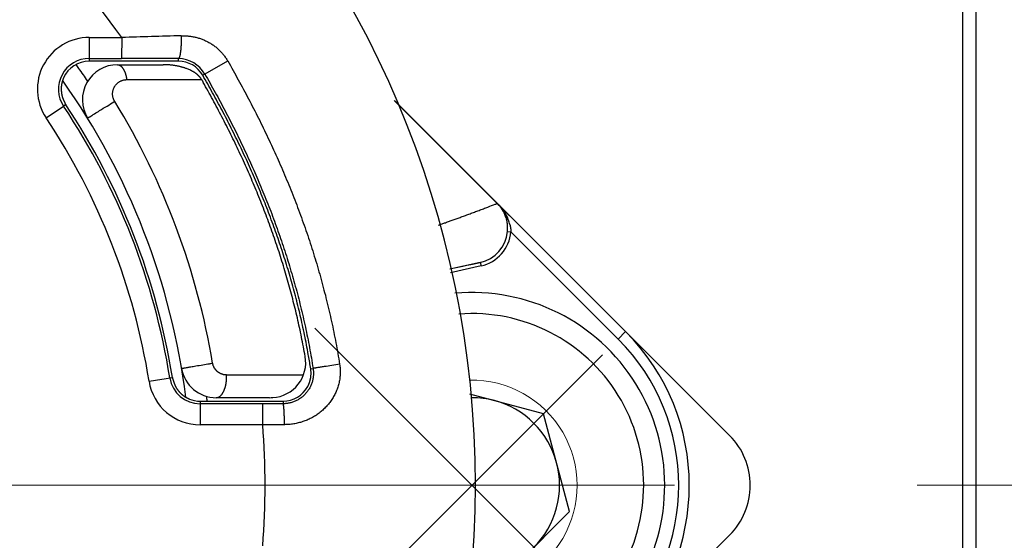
# Model space of a CAD drawing. Header units: millimetres. Extents: x 0 to 1300, y 0 to 891.
# Tile 29 of 148: x 607 to 621, y 278 to 285. Entities that reach past the tile are written whole.
import ezdxf

# ---------------------------------------------------------------- set-up
doc = ezdxf.new("R2010")
doc.units = ezdxf.units.MM
doc.header["$LTSCALE"] = 0.545669
doc.linetypes.add('CENTER', pattern=[50.8, 31.75, -6.35, 6.35, -6.35])
doc.layers.add('NoLayerName_001', color=7, linetype='Continuous')

# ---------------------------------------------------------------- blocks, each defined once
blk = doc.blocks.new('DIM_0002')
at = {"color": 3, "linetype": 'Continuous', "lineweight": 13}
blk.add_arc((60.066, 60.917), 60.066, 345, 255, dxfattribs=at)

msp = doc.modelspace()

# ---------------------------------------------------------------- linework, layer by layer
at = {"layer": 'NoLayerName_001', "color": 110, "linetype": 'Continuous', "lineweight": 25}
for p, q in [((620.29364849, 258.22883634), (620.29364849, 298.61283634)), ((620.10164849, 258.42083634), (620.10164849, 298.42083634))]:
    msp.add_line(p, q, dxfattribs=at)
at = {"layer": 'NoLayerName_001', "color": 7, "linetype": 'Continuous', "lineweight": 25}
msp.add_line((620.10164849, 258.4690222), (620.10164849, 298.37265048), dxfattribs=at)
at = {"layer": 'NoLayerName_001', "color": 60, "linetype": 'Continuous', "lineweight": 25}
for p, q in [((607.64424438, 284.8093312), (607.64385211, 284.47083634)), ((607.64424438, 284.8093312), (608.10672244, 284.80884469)), ((608.10672244, 284.80884469), (608.10643711, 284.50889051)), ((607.64389679, 284.50937701), (608.10643711, 284.50889059)), ((608.91590117, 284.47083634), (608.91592562, 284.50730109)), ((608.0459089, 284.47083634), (607.64385211, 284.47083634)), ((608.08588144, 284.47083634), (608.0459089, 284.47083634)), ((608.04592144, 284.42083466), (608.69953839, 284.42083466)), ((608.69954536, 284.47083634), (608.08588144, 284.47083634)), ((608.71504444, 284.47083634), (608.69954536, 284.47083634)), ((608.91590117, 284.47083634), (608.71504444, 284.47083634)), ((609.26277994, 284.27002317), (609.61870964, 284.4745413)), ((608.17885735, 284.20763666), (609.24727112, 284.20763666)), ((609.24727045, 284.20763666), (609.2527921, 284.19792933)), ((609.2527921, 284.19792933), (609.2643413, 284.17757621)), ((609.2643413, 284.17757621), (609.27036686, 284.16692925)), ((607.02911601, 283.66142439), (607.27867755, 283.82783151)), ((607.31362185, 283.85112816), (607.27867795, 283.82783178)), ((611.99502934, 283.9122318), (615.29403665, 280.6132245)), ((616.77931802, 279.12794312), (612.0036266, 283.90363454)), ((613.60920808, 282.0408591), (613.65896152, 282.03616759)), ((615.18797063, 280.50715848), (613.65896152, 282.03616759)), ((613.22077048, 281.59989251), (612.78520481, 281.50182895)), ((613.23175247, 281.55111416), (612.79617907, 281.45304886)), ((613.22077048, 281.59989251), (613.23175247, 281.55111416)), ((615.29403665, 280.6132245), (615.18797063, 280.50715848)), ((610.77231493, 280.26574006), (610.76865935, 280.28628548)), ((610.80291475, 280.08379586), (610.83678433, 280.08919531)), ((608.4970276, 279.90517343), (608.83371741, 279.95863008)), ((609.60329134, 279.9944331), (610.69923194, 279.9944331)), ((609.2253773, 279.62083634), (609.22547599, 279.28344325)), ((609.2253773, 279.62083634), (609.41138239, 279.62083634)), ((610.11766461, 279.58366006), (609.22538831, 279.58339759)), ((609.41138239, 279.62083634), (609.60186103, 279.62083634)), ((610.21735762, 279.67082915), (609.45478933, 279.67082915)), ((609.60186103, 279.62083634), (610.19977599, 279.62083634)), ((610.40791087, 279.58392064), (610.11766461, 279.5836601)), ((610.11775337, 279.2837058), (610.11766461, 279.5836601)), ((610.19977599, 279.62083634), (610.2173956, 279.62083634)), ((610.2173956, 279.62083634), (610.40789988, 279.62083634)), ((610.40789988, 279.62083634), (610.40791087, 279.58392064)), ((610.11775337, 279.2837058), (609.22547599, 279.28344325)), ((610.42867634, 279.2855518), (610.11775337, 279.2837058)), ((612.05551907, 272.98993061), (616.77931802, 277.71372956))]:
    msp.add_line(p, q, dxfattribs=at)
at = {"layer": 'NoLayerName_001', "color": 4, "linetype": 'CENTER', "lineweight": 13}
for p, q in [((615.0646881, 276.458511), (610.86106621, 280.66213289)), ((610.75023529, 276.06870887), (614.96543208, 280.28390566)), ((643.70880777, 278.42083634), (544.86792751, 278.42083634))]:
    msp.add_line(p, q, dxfattribs=at)
at = {"layer": 'NoLayerName_001', "color": 4, "linetype": 'Continuous', "lineweight": 25}
for p, q in [((614.12226922, 279.44145707), (613.07300377, 279.7226069)), ((614.49584233, 278.04726323), (614.12226922, 279.44145707)), ((613.4752216, 277.0266425), (614.49584233, 278.04726323))]:
    msp.add_line(p, q, dxfattribs=at)
at = {"layer": 'NoLayerName_001', "color": 60, "linetype": 'Continuous', "lineweight": 25}
for centre, radius, start, end in [((599.15164849, 278.42083634), 14, 270, 90), ((599.15164849, 278.42083634), 11, 35.501764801, 47.009087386), ((607.64338607, 284.07102481), 0.73830377, 89.933391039, 213.695688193), ((615.38964721, 51.31097249), 233.61142377, 91.5779447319, 91.786507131), ((607.64338289, 284.0710242), 0.43834719, 89.932829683, 213.696135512), ((607.73933132, -108.59553398), 393.1045959, 89.8285087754, 89.9464935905), ((608.9135042, 284.06973894), 0.43756869, 29.832271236, 89.682934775), ((607.64388837, 284.07079297), 0.40004338, 90.005193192, 155.992062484), ((598.9278887, 278.26250215), 10.52158159, 35.475479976, 35.841924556), ((599.13377228, 278.40785032), 10.26956401, 34.24719737, 35.481723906), ((608.04592144, 283.92083466), 0.5, 90, 211.588124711), ((608.69977979, 283.32187591), 1.09895877, 86.0210318, 90.012581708), ((608.91582692, 284.07070738), 0.40012896, 29.876284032, 89.989367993), ((608.80871543, 283.76288897), 0.64257244, 63.732628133, 68.991392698), ((599.10164849, 278.42083634), 10, 7.21231349, 35.203105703), ((599.17725867, 278.42803151), 9.73605644, 9.006684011, 33.684456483), ((599.15164849, 278.42083634), 9.8, 9.024848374, 33.636464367), ((599.06204413, 278.42344868), 10.4874947, 9.551260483, 31.468507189), ((599.17719124, 278.42800828), 9.43617331, 9.006285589, 33.684002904), ((613.11267734, 282.08796313), 0.49965627, 23.228201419, 45.004907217), ((613.11567171, 282.08973003), 0.49628954, 23.561294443, 44.997856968), ((612.96204272, 281.93494556), 0.71437124, 32.983981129, 45.064030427), ((613.11408984, 282.08897092), 0.49804298, 15.90266893, 23.568600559), ((613.11195036, 282.08752264), 0.50049807, 15.995009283, 23.241717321), ((613.13716243, 282.09564245), 0.47401699, 10.496817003, 15.891435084), ((613.11789518, 282.09209002), 0.49360899, 3.159384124, 10.494826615), ((613.03617053, 281.97679817), 0.62908591, 22.353727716, 24.039915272), ((613.09565057, 282.09047825), 0.51590876, 359.657657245, 3.201957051), ((613.0851631, 281.99694264), 0.57611354, 20.854168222, 22.35396168), ((613.09676365, 282.00099067), 0.56383199, 14.525986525, 20.8894137), ((613.11118537, 282.0880292), 0.50026634, 282.652935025, 354.589384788), ((613.1111002, 282.08805962), 0.5503268, 282.664084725, 354.589231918), ((613.08270998, 282.09059466), 0.52884981, 354.603577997, 359.653422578), ((613.10164849, 278.42083634), 3.10050506, 315, 45), ((613.10164849, 278.42083634), 2.95050486, 315, 45), ((610.23138107, 280.17082915), 0.5, 273.618071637, 9.991627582), ((600.13146747, 278.38259115), 10.80619659, 9.057676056, 10.035926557), ((609.45478933, 280.17082915), 0.5, 189.594028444, 270), ((610.40560483, 280.02084626), 0.40226586, 354.447804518, 9.003080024), ((609.22525547, 280.02079385), 0.7373512, 189.021523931, 270.017135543), ((609.22525841, 280.0207973), 0.4373997, 189.021867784, 270.017016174), ((610.40796396, 280.02076173), 0.39992539, 269.990819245, 331.587556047), ((609.22514204, 280.01957831), 0.39874204, 247.444930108, 270.0338052), ((599.11787321, 278.42376769), 10.27838364, 6.888607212, 7.075961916), ((599.11476818, 278.42339265), 10.28151123, 6.689253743, 6.888606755), ((610.21740811, 280.71119081), 1.04036165, 269.997267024, 272.506934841), ((599.15164849, 278.42083634), 11, 355.500943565, 4.499056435), ((616.07221124, 278.42083634), 1, 315, 45.000000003)]:
    msp.add_arc(centre, radius, start, end, dxfattribs=at)
at = {"layer": 'NoLayerName_001', "color": 4, "linetype": 'Continuous', "lineweight": 25}
for radius, start, end in [(2.75, 265.234176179, 95.055943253), (2.45, 265.942052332, 94.348067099)]:
    msp.add_arc((613.10164849, 278.42083634), radius, start, end, dxfattribs=at)
at = {"layer": 'NoLayerName_001', "color": 4, "linetype": 'Continuous', "lineweight": 13}
msp.add_arc((613.10236276, 278.42083634), 1.5, 268.805554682, 91.194445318, dxfattribs=at)
at = {"layer": 'NoLayerName_001', "color": 7, "linetype": 'Continuous', "lineweight": 25}
msp.add_arc((613.10236276, 278.42083634), 1.25, 269.696196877, 90.303803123, dxfattribs=at)
at = {"layer": 'NoLayerName_001', "color": 60, "linetype": 'Continuous', "lineweight": 25}
for points, knots in [([(608.95672452, 284.83380823), (608.95674453, 284.83102941), (608.95679208, 284.82547196), (608.95681819, 284.81713568), (608.95681691, 284.80879968), (608.95678313, 284.80046388), (608.9567179, 284.79212826), (608.95662059, 284.7837928), (608.95649103, 284.77545745), (608.95632895, 284.7671222), (608.95613408, 284.75878701), (608.95590615, 284.75045184), (608.95564491, 284.74211667), (608.95535009, 284.73378148), (608.95502144, 284.72544621), (608.95465864, 284.71711086), (608.95426164, 284.70877553), (608.95382932, 284.70044066), (608.95335918, 284.69210708), (608.95284898, 284.68377579), (608.95229644, 284.6754478), (608.95169926, 284.66712411), (608.95105516, 284.65880574), (608.95036186, 284.65049368), (608.94961706, 284.64218895), (608.94881848, 284.63389255), (608.94796382, 284.62560549), (608.9470509, 284.61732877), (608.94607699, 284.6090633), (608.94504116, 284.60080819), (608.94392929, 284.59256165), (608.94272204, 284.58432042), (608.94140132, 284.57608025), (608.9399484, 284.56783827), (608.9383493, 284.55960416), (608.93658587, 284.55141033), (608.93465708, 284.54330212), (608.93250111, 284.53534444), (608.93024466, 284.52741573), (608.92800823, 284.52240256), (608.92697341, 284.51983974)], [0, 0, 0, 0, 0.00833667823, 0.01667291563, 0.02500885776, 0.03334465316, 0.04168045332, 0.05001641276, 0.05835268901, 0.06668944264, 0.07502683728, 0.08336503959, 0.09170421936, 0.10004454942, 0.10838620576, 0.11672936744, 0.12507420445, 0.1334204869, 0.14176751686, 0.15011459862, 0.15846107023, 0.16680630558, 0.17514971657, 0.18349075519, 0.19182891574, 0.20016373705, 0.20849480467, 0.21682175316, 0.2251442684, 0.23346250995, 0.24178103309, 0.25010730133, 0.25844940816, 0.26681614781, 0.27521348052, 0.28361142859, 0.29195986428, 0.30021017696, 0.30835466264, 0.31664624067, 0.31664624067, 0.31664624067, 0.31664624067]), ([(608.95672452, 284.83380823), (608.9654926, 284.83390735), (608.98303746, 284.83431894), (609.00936845, 284.83365591), (609.03568477, 284.83222414), (609.06195323, 284.82988264), (609.08813771, 284.82666543), (609.11420283, 284.8225595), (609.14011311, 284.81756476), (609.16583303, 284.81167636), (609.19132868, 284.80489664), (609.21656824, 284.797233), (609.24151996, 284.78869167), (609.26615214, 284.77927917), (609.29043305, 284.76900191), (609.314331, 284.75786635), (609.33781398, 284.74587896), (609.36084895, 284.73304727), (609.38340531, 284.71938623), (609.40545146, 284.70491085), (609.42695566, 284.6896363), (609.44788615, 284.67357777), (609.46821111, 284.65675032), (609.48789899, 284.63916948), (609.50691529, 284.62085074), (609.52522999, 284.60182039), (609.54281783, 284.58211355), (609.55964761, 284.56176306), (609.57570098, 284.54080957), (609.59091271, 284.519266), (609.60539189, 284.4972482), (609.61420252, 284.4820641), (609.6187094, 284.47454116)], [0, 0, 0, 0, 0.02630591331, 0.0526390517, 0.07899304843, 0.10536190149, 0.13174011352, 0.15812283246, 0.18450599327, 0.21088650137, 0.23726294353, 0.26363498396, 0.29000258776, 0.31636611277, 0.34272642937, 0.36908504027, 0.39544419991, 0.42180620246, 0.44817114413, 0.47453884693, 0.5009095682, 0.52728414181, 0.55366411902, 0.58005190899, 0.60645062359, 0.63285852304, 0.65926857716, 0.6856732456, 0.71206488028, 0.73843594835, 0.76477925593, 0.79108817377, 0.79108817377, 0.79108817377, 0.79108817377]), ([(608.92697341, 284.51983974), (608.92550672, 284.51727883), (608.92359258, 284.51151656), (608.91814152, 284.50891963), (608.91592562, 284.50730093)], [0, 0, 0, 0, 0.008853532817, 0.017085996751, 0.017085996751, 0.017085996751, 0.017085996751]), ([(608.04592144, 284.42083466), (608.04888982, 284.42060864), (608.0548862, 284.42046639), (608.06369272, 284.41836804), (608.07226253, 284.41535457), (608.08048943, 284.41136937), (608.08828515, 284.4066267), (608.09558502, 284.40123484), (608.10237004, 284.39529549), (608.10867069, 284.38888698), (608.11452888, 284.38207826), (608.11998671, 284.37493754), (608.12508515, 284.36753205), (608.12986963, 284.35992756), (608.13437922, 284.35217183), (608.13861813, 284.34427973), (608.14259995, 284.33626395), (608.14633719, 284.32813542), (608.14984277, 284.31990535), (608.15312946, 284.31158486), (608.15621013, 284.30318509), (608.15909741, 284.29471698), (608.16180515, 284.28619073), (608.16433872, 284.27761235), (608.16670234, 284.26898643), (608.16890069, 284.26031736), (608.17093848, 284.25160954), (608.17281993, 284.24286726), (608.17455117, 284.23409512), (608.17613117, 284.22529667), (608.17758564, 284.21647934), (608.17842247, 284.21058207), (608.17885735, 284.20763666)], [0, 0, 0, 0, 0.00893093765, 0.01792768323, 0.02701162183, 0.03615484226, 0.04529283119, 0.05435143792, 0.06334573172, 0.07231707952, 0.08129016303, 0.09027461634, 0.09926709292, 0.10825345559, 0.11722157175, 0.12617643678, 0.13512387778, 0.14406817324, 0.15301213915, 0.16195722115, 0.17090359, 0.17985023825, 0.18879546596, 0.19773933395, 0.20668254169, 0.21562545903, 0.22456813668, 0.23351031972, 0.24245146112, 0.25139073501, 0.26032704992, 0.26925906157, 0.26925906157, 0.26925906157, 0.26925906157]), ([(609.03908291, 284.36274743), (609.03348068, 284.36482805), (609.02230737, 284.36908992), (609.00532438, 284.37489189), (608.98821477, 284.38035428), (608.97096682, 284.38542054), (608.95359962, 284.39011602), (608.93612398, 284.39444409), (608.91855291, 284.39841403), (608.90089887, 284.40203353), (608.88317442, 284.40531062), (608.86539214, 284.40825353), (608.84756452, 284.41086941), (608.82970437, 284.41316952), (608.81182332, 284.4151497), (608.79393735, 284.41686329), (608.78199843, 284.4177216), (608.77603686, 284.41818574)], [0, 0, 0, 0, 0.01792836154, 0.0358719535, 0.0538314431, 0.07180666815, 0.08979667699, 0.10779976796, 0.12581352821, 0.1438348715, 0.16186007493, 0.17988481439, 0.19790419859, 0.21591280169, 0.23390469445, 0.25187347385, 0.26981229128, 0.26981229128, 0.26981229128, 0.26981229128]), ([(609.61870964, 284.4745413), (609.64414007, 284.42974376), (609.69529333, 284.34030828), (609.77028542, 284.20516807), (609.8441829, 284.0694175), (609.91675279, 283.9329447), (609.98799575, 283.79577085), (610.0578497, 283.65788142), (610.12626975, 283.5192717), (610.19320438, 283.37993482), (610.25860957, 283.23987056), (610.32244735, 283.09908419), (610.3846777, 282.95758136), (610.44526095, 282.815368), (610.50415735, 282.67244994), (610.56132718, 282.52883307), (610.61673056, 282.38452361), (610.6703269, 282.23952978), (610.72208686, 282.09386656), (610.7719804, 281.94755062), (610.81997732, 281.80059903), (610.86604747, 281.65302886), (610.91016053, 281.50485714), (610.95228678, 281.35610113), (610.99239368, 281.2067793), (611.03045901, 281.05691698), (611.06647351, 280.90654623), (611.10041678, 280.75569883), (611.13229958, 280.60441185), (611.16201864, 280.4527035), (611.18989554, 280.30066221), (611.2064113, 280.19895387), (611.21492685, 280.14814847)], [0, 0, 0, 0, 0.1545371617, 0.3090885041, 0.4636490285, 0.6182150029, 0.7727840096, 0.9273549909, 1.0819282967, 1.2365055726, 1.3910862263, 1.5456671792, 1.7002463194, 1.8548226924, 2.0093965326, 2.1639692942, 2.3185436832, 2.4731224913, 2.6277048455, 2.7822895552, 2.9368763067, 3.0914656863, 3.246059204, 3.4006593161, 3.5552692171, 3.7098876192, 3.864508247, 4.0191248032, 4.1737312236, 4.3283217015, 4.4828907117, 4.6374330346, 4.6374330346, 4.6374330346, 4.6374330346]), ([(607.27845328, 284.23355582), (607.27713437, 284.23048629), (607.27443757, 284.22436833), (607.27073654, 284.21504153), (607.26724209, 284.20562741), (607.26399457, 284.19611736), (607.26098719, 284.18652328), (607.25822581, 284.17685156), (607.25571291, 284.16711007), (607.25345187, 284.15730628), (607.25144583, 284.14744776), (607.24969798, 284.13754206), (607.24821157, 284.12759659), (607.24698944, 284.1176183), (607.24602846, 284.10761421), (607.24532564, 284.09759062), (607.24487791, 284.08755378), (607.24468223, 284.07750988), (607.24473553, 284.06746516), (607.24503477, 284.05742582), (607.24557692, 284.0473981), (607.24635883, 284.03738818), (607.24737784, 284.02740238), (607.2486294, 284.01744668), (607.25012499, 284.00752899), (607.25187968, 283.99765822), (607.25390779, 283.98784332), (607.25622316, 283.97809312), (607.25884193, 283.96841865), (607.26174304, 283.95882259), (607.26490139, 283.9493063), (607.26829301, 283.93987168), (607.27189361, 283.93051979), (607.27568174, 283.92124847), (607.27962273, 283.91204432), (607.2836828, 283.90288881), (607.28782645, 283.89376107), (607.29202688, 283.88464758), (607.29621797, 283.87552257), (607.29924306, 283.86954914), (607.30072613, 283.86654992)], [0, 0, 0, 0, 0.01002266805, 0.02005563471, 0.03009723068, 0.04014578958, 0.05019966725, 0.06025726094, 0.07031702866, 0.08037750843, 0.09043733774, 0.10049527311, 0.11055020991, 0.1206016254, 0.13065035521, 0.1406972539, 0.15074290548, 0.1607876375, 0.17083153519, 0.18087445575, 0.19091604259, 0.20095573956, 0.21099280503, 0.22102628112, 0.23105508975, 0.24107903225, 0.25109914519, 0.26111778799, 0.27113834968, 0.28116236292, 0.29118888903, 0.30121516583, 0.31123678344, 0.32124982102, 0.33125949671, 0.34127284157, 0.35129540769, 0.3613316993, 0.37137851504, 0.38141611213, 0.38141611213, 0.38141611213, 0.38141611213]), ([(609.21989056, 284.24594768), (609.21813649, 284.24791142), (609.21466749, 284.25187535), (609.20922553, 284.25760644), (609.20365364, 284.26321333), (609.19793566, 284.26867569), (609.19208881, 284.27400293), (609.18612073, 284.2791971), (609.18003824, 284.28426023), (609.17384693, 284.28919425), (609.16755245, 284.29400135), (609.16116038, 284.2986837), (609.15467633, 284.30324346), (609.14810589, 284.30768281), (609.14145466, 284.31200392), (609.13472824, 284.31620893), (609.12793226, 284.32030008), (609.12107217, 284.32427925), (609.11415412, 284.3281497), (609.10718165, 284.33190949), (609.100168, 284.33557605), (609.09544608, 284.33792354), (609.09309267, 284.33910849)], [0, 0, 0, 0, 0.00789920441, 0.01580041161, 0.02370448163, 0.03161152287, 0.03952093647, 0.04743191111, 0.05534506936, 0.06326120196, 0.07118076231, 0.07910388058, 0.08703037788, 0.09495978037, 0.10289133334, 0.11082401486, 0.11875654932, 0.12668742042, 0.13461488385, 0.14253697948, 0.15045154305, 0.15835621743, 0.15835621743, 0.15835621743, 0.15835621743]), ([(609.24727112, 284.20763666), (609.24674658, 284.2085424), (609.24570701, 284.21036), (609.24408867, 284.21305269), (609.24243589, 284.21572578), (609.24074333, 284.21837534), (609.23901377, 284.22100212), (609.23724781, 284.22360561), (609.23544664, 284.22618563), (609.23361127, 284.22874192), (609.23174279, 284.23127424), (609.22984225, 284.23378235), (609.22791065, 284.23626594), (609.22594935, 284.23872504), (609.22395825, 284.24115839), (609.22194277, 284.24356951), (609.22057221, 284.24515319), (609.21989056, 284.24594768)], [0, 0, 0, 0, 0.003140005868, 0.00628143, 0.009424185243, 0.012568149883, 0.015713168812, 0.018859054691, 0.022005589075, 0.025152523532, 0.028299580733, 0.031446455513, 0.034592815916, 0.0377383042, 0.040882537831, 0.044025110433, 0.04716559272, 0.04716559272, 0.04716559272, 0.04716559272]), ([(610.76865935, 280.28628548), (610.75997759, 280.33303683), (610.74306156, 280.42663193), (610.7149924, 280.56652314), (610.68531978, 280.70609616), (610.65376197, 280.84526941), (610.62040599, 280.98402893), (610.58523986, 281.12234256), (610.54827879, 281.26018342), (610.50952737, 281.39752437), (610.46900952, 281.53434663), (610.42675574, 281.67063686), (610.38279443, 281.80638236), (610.33715446, 281.9415706), (610.28986456, 282.076189), (610.24095353, 282.21022511), (610.19044942, 282.34366737), (610.13838201, 282.47650664), (610.08478148, 282.6087357), (610.02967759, 282.74034781), (609.97310013, 282.87133625), (609.91507885, 283.00169426), (609.85564373, 283.13141522), (609.79482358, 283.26049257), (609.73265026, 283.38892283), (609.66916543, 283.51670911), (609.60440969, 283.6438555), (609.53841999, 283.77036406), (609.4712483, 283.89624544), (609.40289011, 284.02147808), (609.33355175, 284.14616069), (609.28628259, 284.22868789), (609.26277994, 284.27002317)], [0, 0, 0, 0, 0.1426518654, 0.2853259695, 0.4280173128, 0.5707207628, 0.7134310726, 0.8561428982, 0.9988508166, 1.1415498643, 1.2842404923, 1.4269258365, 1.5696081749, 1.7122888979, 1.8549685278, 1.9976467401, 2.1403226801, 2.2829976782, 2.42567395, 2.5683528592, 2.7110349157, 2.8537197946, 2.9964063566, 3.1390926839, 3.2817777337, 3.4244625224, 3.5671472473, 3.7098309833, 3.8525117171, 3.995186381, 4.1378508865, 4.2805001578, 4.2805001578, 4.2805001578, 4.2805001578]), ([(609.29308863, 284.287413), (609.31776271, 284.24396237), (609.36740136, 284.15721966), (609.44013297, 284.02612485), (609.51178115, 283.89442603), (609.58211743, 283.76201381), (609.65114567, 283.62891121), (609.71880739, 283.49510571), (609.78506113, 283.36059452), (609.84985906, 283.22537268), (609.91316021, 283.08944126), (609.97492897, 282.95280617), (610.03512789, 282.81547375), (610.09371989, 282.67745049), (610.15066776, 282.53874289), (610.20593433, 282.39935743), (610.2594823, 282.25930093), (610.3112737, 282.11858208), (610.36128075, 281.97721576), (610.40947501, 281.83521843), (610.45582789, 281.69260693), (610.50031085, 281.54939809), (610.5428952, 281.40560871), (610.58355281, 281.26125582), (610.62225284, 281.11635756), (610.65897449, 280.97093865), (610.69370964, 280.82503021), (610.72643935, 280.67866309), (610.7571748, 280.5318732), (610.78581701, 280.38467836), (610.81267755, 280.23716376), (610.8285848, 280.13848724), (610.8367875, 280.08919581)], [0, 0, 0, 0, 0.1499030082, 0.2998201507, 0.4497465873, 0.5996786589, 0.7496139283, 0.8995512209, 1.0494906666, 1.1994335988, 1.3493793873, 1.4993252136, 1.6492691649, 1.7992104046, 1.9491492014, 2.0990869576, 2.2490262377, 2.3989696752, 2.5489164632, 2.6988654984, 2.8488165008, 2.9987700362, 3.1487275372, 3.2986913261, 3.448664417, 3.5986455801, 3.7486288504, 3.8986082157, 4.0485778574, 4.198532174, 4.3484658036, 4.4983736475, 4.4983736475, 4.4983736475, 4.4983736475]), ([(608.00711392, 283.89823375), (608.0047919, 283.90235703), (607.99991651, 283.91050697), (607.99391054, 283.92346835), (607.98868744, 283.93681313), (607.98441377, 283.95054333), (607.98107538, 283.96455628), (607.97870695, 283.97877756), (607.97733055, 283.99312514), (607.97697085, 284.00751979), (607.97765625, 284.02188317), (607.97936823, 284.03614183), (607.98208154, 284.05023011), (607.98577282, 284.06408348), (607.99041837, 284.07763752), (607.99599488, 284.09082766), (608.00247858, 284.1035896), (608.00984779, 284.11585747), (608.018071, 284.12756888), (608.02709861, 284.13867384), (608.03688456, 284.14912082), (608.04738201, 284.15885873), (608.05854455, 284.16783607), (608.07032538, 284.17600179), (608.08267765, 284.18330182), (608.09554226, 284.18968669), (608.10883583, 284.19514348), (608.12247601, 284.19964924), (608.13637892, 284.20319694), (608.15046234, 284.20572254), (608.16463897, 284.20737183), (608.17412972, 284.20746515), (608.17885735, 284.20763666)], [0, 0, 0, 0, 0.01419644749, 0.02846514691, 0.04279354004, 0.05716617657, 0.07156620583, 0.08597683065, 0.10038274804, 0.11477160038, 0.12913701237, 0.14348408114, 0.15781842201, 0.17214302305, 0.18645923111, 0.20076774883, 0.21506963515, 0.22936730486, 0.24366457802, 0.25796393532, 0.27226644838, 0.28657283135, 0.30088446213, 0.31520440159, 0.32953838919, 0.34389055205, 0.35825280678, 0.3726119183, 0.38695241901, 0.40125811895, 0.41551361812, 0.42970584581, 0.42970584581, 0.42970584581, 0.42970584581]), ([(610.72368866, 280.26029776), (610.71528748, 280.30606453), (610.69891815, 280.39768616), (610.67175662, 280.53463895), (610.64305097, 280.67128914), (610.61253374, 280.80756097), (610.58029472, 280.94344345), (610.54632787, 281.07890822), (610.51065311, 281.21393171), (610.47328187, 281.34849012), (610.43423252, 281.48256423), (610.39352817, 281.6161392), (610.35119044, 281.74920133), (610.30724121, 281.88173701), (610.26170228, 282.01373265), (610.2145955, 282.14517463), (610.16594258, 282.27604961), (610.11576482, 282.40634532), (610.0640928, 282.5360547), (610.01095665, 282.66517198), (609.95638641, 282.79369162), (609.90041212, 282.92160812), (609.84306376, 283.0489159), (609.78437158, 283.17560959), (609.72436435, 283.30168401), (609.66307548, 283.42713792), (609.60054435, 283.55197495), (609.53680477, 283.67619672), (609.47190579, 283.79981341), (609.40584066, 283.92280385), (609.33881057, 284.04526368), (609.29309493, 284.12632741), (609.27036686, 284.16692925)], [0, 0, 0, 0, 0.1395943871, 0.2792091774, 0.4188407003, 0.5584849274, 0.6981374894, 0.8377936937, 0.977448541, 1.117096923, 1.2567375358, 1.3963726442, 1.5360040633, 1.6756329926, 1.8152600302, 1.9548851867, 2.0945078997, 2.2341278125, 2.3737469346, 2.5133671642, 2.6529895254, 2.7926141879, 2.9322404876, 3.0718669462, 3.2114913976, 3.3511132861, 3.4907334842, 3.6303519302, 3.7699675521, 3.9095782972, 4.0491811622, 4.1887722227, 4.1887722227, 4.1887722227, 4.1887722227]), ([(607.30072613, 283.86654992), (607.30232547, 283.86361873), (607.30535378, 283.85766037), (607.30905741, 283.85209659), (607.31082404, 283.84926669)], [0, 0, 0, 0, 0.010017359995, 0.020025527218, 0.020025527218, 0.020025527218, 0.020025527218]), ([(607.62000464, 283.65893056), (607.62147135, 283.6599319), (607.62586355, 283.66299452), (607.6334761, 283.66765494), (607.64251876, 283.67340375), (607.65765707, 283.68285824), (607.68340318, 283.69891302), (607.73042722, 283.72806725), (607.8033062, 283.77309797), (607.89450211, 283.82922878), (607.96600381, 283.87309223), (608.00254635, 283.89543989), (608.00711392, 283.89823375)], [0, 0, 0, 0, 0.00532780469, 0.01606020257, 0.02676626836, 0.03747640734, 0.06960325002, 0.11779227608, 0.20346082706, 0.32660933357, 0.43904929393, 0.45511214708, 0.45511214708, 0.45511214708, 0.45511214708]), ([(612.62750452, 282.13314007), (612.64354513, 282.13881797), (612.67563381, 282.15015272), (612.72639365, 282.16823269), (612.77979352, 282.18735253), (612.83582273, 282.20754155), (612.89181398, 282.22783551), (612.95043235, 282.24920346), (613.01167275, 282.27165876), (613.07552976, 282.29521546), (613.13934173, 282.31889381), (613.20311099, 282.34268698), (613.26683632, 282.36659728), (613.34378958, 282.39561766), (613.4020967, 282.41781884), (613.44190625, 282.43281423), (613.44989263, 282.43575111), (613.45783729, 282.43879225), (613.46326863, 282.44042368), (613.46596304, 282.4412874)], [0, 0, 0, 0, 0.05104757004, 0.10209519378, 0.16165077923, 0.22120633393, 0.28076185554, 0.34031736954, 0.40838081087, 0.47644424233, 0.54450764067, 0.61257103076, 0.68063441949, 0.7486977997, 0.85930040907, 0.86780964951, 0.87631490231, 0.88483062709, 0.89331901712, 0.89331901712, 0.89331901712, 0.89331901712]), ([(613.56127361, 282.3238525), (613.56220569, 282.32240267), (613.56407779, 282.3195081), (613.56683831, 282.3151357), (613.56957007, 282.31074509), (613.57226779, 282.30633296), (613.57493266, 282.30190019), (613.57756407, 282.29744663), (613.58016183, 282.29297253), (613.58272553, 282.28847817), (613.5852548, 282.28396383), (613.58774927, 282.27942984), (613.59020856, 282.27487647), (613.59263229, 282.27030403), (613.59502009, 282.26571283), (613.59737158, 282.26110314), (613.59968641, 282.2564753), (613.60196409, 282.25182954), (613.60420467, 282.24716637), (613.60640616, 282.24248534), (613.60857424, 282.23778948), (613.60998214, 282.23464217), (613.61069071, 282.23307077)], [0, 0, 0, 0, 0.00517078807, 0.01034154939, 0.01551250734, 0.02068388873, 0.02585592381, 0.0310287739, 0.03620234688, 0.04137649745, 0.04655108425, 0.05172596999, 0.05690102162, 0.06207611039, 0.06725111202, 0.07242590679, 0.07760037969, 0.08277442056, 0.08794792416, 0.09312079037, 0.09829292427, 0.1034642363, 0.1034642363, 0.1034642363, 0.1034642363]), ([(613.59306356, 282.22543562), (613.59319482, 282.22509189), (613.59341946, 282.22438873), (613.59398375, 282.22342913), (613.59465653, 282.22253656), (613.59544515, 282.22171783), (613.59632456, 282.22096818), (613.59727911, 282.22028634), (613.59829079, 282.21967044), (613.59934228, 282.21911903), (613.60041616, 282.21863073), (613.60149788, 282.21820286), (613.60257961, 282.21783248), (613.60365972, 282.21751522), (613.60473963, 282.21724499), (613.60582095, 282.21701578), (613.60690532, 282.21682152), (613.60799439, 282.21665629), (613.60908918, 282.21651363), (613.61019001, 282.21639016), (613.61129639, 282.21628609), (613.61240708, 282.21620097), (613.61352085, 282.21613465), (613.61463646, 282.21608666), (613.61575266, 282.21605749), (613.61686824, 282.21604408), (613.61761152, 282.2160524), (613.61798284, 282.2160544)], [0, 0, 0, 0, 0.001103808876, 0.002205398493, 0.003319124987, 0.004452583, 0.005607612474, 0.006781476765, 0.007967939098, 0.009158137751, 0.010341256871, 0.011505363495, 0.012646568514, 0.013770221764, 0.014881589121, 0.015985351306, 0.017085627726, 0.018186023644, 0.019289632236, 0.020397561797, 0.021509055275, 0.022623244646, 0.023739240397, 0.024856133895, 0.025972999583, 0.02708889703, 0.028202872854, 0.028202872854, 0.028202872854, 0.028202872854]), ([(613.64257218, 282.14241049), (613.64301314, 282.14067225), (613.64390746, 282.1371989), (613.64517448, 282.13197009), (613.64639659, 282.12673033), (613.64756552, 282.12147761), (613.64868315, 282.11621257), (613.6497486, 282.11093537), (613.65076166, 282.10564654), (613.65172187, 282.10034681), (613.65262882, 282.0950369), (613.65348211, 282.08971757), (613.6542813, 282.08438954), (613.65502599, 282.07905357), (613.65571575, 282.07371039), (613.65635017, 282.06836075), (613.65692886, 282.06300538), (613.65745124, 282.05764502), (613.65791755, 282.05228045), (613.65832491, 282.04691227), (613.65868206, 282.04154172), (613.65886367, 282.03795853), (613.65896152, 282.03616759)], [0, 0, 0, 0, 0.0053799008, 0.0107597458, 0.01613994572, 0.02152091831, 0.02690308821, 0.03228674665, 0.03767171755, 0.0430577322, 0.04844452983, 0.05383185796, 0.05921947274, 0.06460713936, 0.06999463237, 0.0753817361, 0.08076824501, 0.08615396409, 0.09153870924, 0.09692230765, 0.10230459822, 0.10768543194, 0.10768543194, 0.10768543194, 0.10768543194]), ([(612.78544861, 281.50667734), (612.84706491, 281.52014222), (612.93403671, 281.53922465), (613.03918177, 281.56203284), (613.09722159, 281.57448478), (613.13350439, 281.58223172), (613.15528304, 281.58683929), (613.16617492, 281.58912824), (613.18435288, 281.59282422), (613.20246868, 281.59685582), (613.21711447, 281.59926486), (613.22077048, 281.59989251)], [0, 0, 0, 0, 0.18921107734, 0.26712178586, 0.32277089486, 0.36729267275, 0.3784234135, 0.38955324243, 0.40068155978, 0.43407517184, 0.4452036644, 0.4452036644, 0.4452036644, 0.4452036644]), ([(608.96178264, 280.08749617), (608.96349042, 280.08788762), (608.96690752, 280.08873271), (608.97211003, 280.08964529), (608.97903412, 280.09095613), (608.98769559, 280.0925279), (609.00155688, 280.09501724), (609.02062564, 280.09839253), (609.05183689, 280.10386324), (609.10040328, 280.11227952), (609.17327431, 280.12478084), (609.26178726, 280.13980446), (609.34164193, 280.1532401), (609.38852843, 280.1610347), (609.40415641, 280.16363798)], [0, 0, 0, 0, 0.0052561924, 0.01055527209, 0.01583982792, 0.02639901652, 0.03696302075, 0.05808933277, 0.08449428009, 0.13202431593, 0.20595990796, 0.3063009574, 0.40136091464, 0.44889089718, 0.44889089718, 0.44889089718, 0.44889089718]), ([(609.60329134, 279.9944331), (609.60014904, 279.99450789), (609.59385456, 279.9945487), (609.58442995, 279.9952644), (609.57503281, 279.99636694), (609.56568858, 279.99792389), (609.55642128, 279.99991278), (609.54725531, 280.00233535), (609.53821474, 280.00518683), (609.52932303, 280.00846492), (609.52059938, 280.0121587), (609.51206133, 280.01625746), (609.50372621, 280.02075063), (609.49561135, 280.02562764), (609.4877341, 280.03087798), (609.4801117, 280.03649098), (609.47276188, 280.0424566), (609.4656997, 280.04876129), (609.45893841, 280.05538991), (609.45249157, 280.06232779), (609.44637267, 280.06956016), (609.44059521, 280.07707231), (609.43517271, 280.0848495), (609.43011876, 280.09287683), (609.42544781, 280.10113823), (609.42116693, 280.10961164), (609.41728303, 280.11827414), (609.41380488, 280.12710294), (609.41073496, 280.1360741), (609.40809929, 280.145168), (609.40583631, 280.15434889), (609.40475108, 280.16055107), (609.4041564, 280.16363798)], [0, 0, 0, 0, 0.00942957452, 0.01887651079, 0.02833715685, 0.03780761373, 0.04728392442, 0.05676226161, 0.0662391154, 0.0757120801, 0.08518170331, 0.09464893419, 0.10411438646, 0.11357846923, 0.12304151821, 0.13250392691, 0.14196629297, 0.15142953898, 0.16089447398, 0.17036168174, 0.1798316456, 0.18930487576, 0.19878203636, 0.20826407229, 0.21775170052, 0.22724283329, 0.23673404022, 0.24622144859, 0.25570092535, 0.26516825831, 0.27461933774, 0.28405033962, 0.28405033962, 0.28405033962, 0.28405033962]), ([(611.21492727, 280.14814853), (611.21640869, 280.13725468), (611.21975527, 280.11549998), (611.22248377, 280.08257259), (611.22384758, 280.04954687), (611.22359861, 280.01647536), (611.22180318, 279.98345474), (611.21844147, 279.95056481), (611.21353893, 279.91787996), (611.20711604, 279.88546661), (611.19919434, 279.85339016), (611.18979523, 279.8217158), (611.17893934, 279.79050966), (611.16666648, 279.75983173), (611.1530175, 279.72974069), (611.13803283, 279.70029543), (611.12175276, 279.67155398), (611.10421423, 279.64357115), (611.08546075, 279.616391), (611.06553412, 279.59005187), (611.04447514, 279.56459121), (611.02232484, 279.54004634), (610.99912438, 279.51645573), (610.97492481, 279.49384952), (610.94977784, 279.4722573), (610.92373509, 279.45170898), (610.89684819, 279.43223445), (610.86916876, 279.41386361), (610.84074839, 279.39662638), (610.81163865, 279.38055271), (610.78189113, 279.36567258), (610.75155725, 279.35201591), (610.72068856, 279.33961282), (610.689346, 279.32846979), (610.6575894, 279.31859118), (610.62547796, 279.30998639), (610.5930727, 279.30264619), (610.56042779, 279.29663088), (610.52762295, 279.29174169), (610.50561904, 279.28974242), (610.49464293, 279.28858639)], [0, 0, 0, 0, 0.0329823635, 0.0660057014, 0.0990563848, 0.1321198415, 0.165181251, 0.198229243, 0.2312661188, 0.2642965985, 0.2973240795, 0.3303510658, 0.3633795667, 0.3964104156, 0.4294422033, 0.4624715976, 0.4954938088, 0.5285053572, 0.5615135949, 0.5945280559, 0.6275567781, 0.6606065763, 0.6936830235, 0.7267889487, 0.7599248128, 0.7930893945, 0.8262801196, 0.8594933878, 0.8927248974, 0.9259699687, 0.9592238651, 0.9924821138, 1.0257411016, 1.0589980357, 1.0922486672, 1.1254871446, 1.1587063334, 1.1918981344, 1.2250538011, 1.2581642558, 1.2581642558, 1.2581642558, 1.2581642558]), ([(611.21492727, 280.14814853), (611.17827984, 280.14229325), (611.10499165, 280.13054072), (611.01334827, 280.11605983), (610.94230206, 280.10497591), (610.90333576, 280.09893072), (610.88040538, 280.0954332), (610.86893746, 280.09371138), (610.85975259, 280.09239176), (610.85059106, 280.09093679), (610.84368643, 280.09006644), (610.83908628, 280.08948575), (610.83678313, 280.08919512)], [0, 0, 0, 0, 0.11133670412, 0.22267353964, 0.27834086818, 0.32705356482, 0.34097068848, 0.34792761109, 0.36184284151, 0.36880826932, 0.37575441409, 0.38271866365, 0.38271866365, 0.38271866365, 0.38271866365]), ([(610.83678313, 280.08919512), (610.83785084, 280.08095099), (610.84033918, 280.06447651), (610.84197283, 280.03949521), (610.84236388, 280.01441758), (610.84128568, 279.98930939), (610.83880113, 279.96427676), (610.83489483, 279.93941506), (610.82957344, 279.91482219), (610.82283249, 279.89059469), (610.81468805, 279.86682104), (610.80518791, 279.84357253), (610.79437276, 279.82091811), (610.78228471, 279.79892612), (610.76896539, 279.77766503), (610.75445641, 279.75720339), (610.73879949, 279.73760959), (610.72203621, 279.71895372), (610.7042272, 279.70129021), (610.68543348, 279.68467174), (610.66571579, 279.66915138), (610.64513487, 279.65478212), (610.62375127, 279.64161743), (610.60162629, 279.62970944), (610.5788221, 279.61911746), (610.55542173, 279.60987645), (610.53152237, 279.60199718), (610.50722073, 279.59550273), (610.48261476, 279.59039362), (610.4578004, 279.58675011), (610.43288014, 279.58435776), (610.41621963, 279.58418404), (610.40791087, 279.58392048)], [0, 0, 0, 0, 0.02493892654, 0.04995512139, 0.07503286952, 0.10015487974, 0.12530341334, 0.15046139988, 0.17561355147, 0.2007476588, 0.22586148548, 0.25096089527, 0.2760499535, 0.3011310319, 0.32620558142, 0.35127490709, 0.376340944, 0.40140686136, 0.4264756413, 0.45154897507, 0.47662801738, 0.50171417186, 0.52680987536, 0.55191938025, 0.57704908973, 0.60219802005, 0.62735390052, 0.65250117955, 0.67762251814, 0.70269993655, 0.72771596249, 0.75265479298, 0.75265479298, 0.75265479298, 0.75265479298]), ([(608.83032844, 279.95809181), (608.83095976, 279.95476859), (608.83206676, 279.94808563), (608.83466753, 279.93825186), (608.8375777, 279.92850207), (608.84072201, 279.91881698), (608.84386972, 279.90914011), (608.84705649, 279.89948816), (608.85032525, 279.88987322), (608.85371813, 279.88030431), (608.85727808, 279.87079259), (608.86104183, 279.86135308), (608.86502558, 279.85199915), (608.86924646, 279.84274888), (608.8737203, 279.83362035), (608.87846532, 279.82463256), (608.88349143, 279.81580034), (608.88877741, 279.8071198), (608.89430661, 279.79858791), (608.90006173, 279.7902013), (608.90602446, 279.78195562), (608.9121825, 279.77385018), (608.91853542, 279.76589304), (608.92508074, 279.75809081), (608.93181654, 279.75045051), (608.93874077, 279.74297903), (608.94585138, 279.73568328), (608.95314636, 279.7285702), (608.96062366, 279.7216467), (608.96828124, 279.7149197), (608.97611699, 279.70839627), (608.98412795, 279.70208372), (608.9923066, 279.69598496), (609.00064526, 279.69010354), (609.00913602, 279.68444278), (609.01777139, 279.6790069), (609.02654225, 279.67379675), (609.03544566, 279.66882587), (609.04445555, 279.66406035), (609.05057588, 279.66111439), (609.05362049, 279.6596132)], [0, 0, 0, 0, 0.01014796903, 0.02030605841, 0.03048584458, 0.04067469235, 0.05085165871, 0.06101435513, 0.07116757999, 0.08131727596, 0.09147106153, 0.10163389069, 0.11180130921, 0.12196881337, 0.13213360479, 0.14229477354, 0.1524541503, 0.16261530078, 0.17278058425, 0.18295096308, 0.19312610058, 0.20330484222, 0.21348622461, 0.22366949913, 0.23385411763, 0.24403974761, 0.25422628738, 0.26441388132, 0.27460293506, 0.28479413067, 0.29498844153, 0.30518666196, 0.3153880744, 0.32559148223, 0.33579554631, 0.34599880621, 0.35619970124, 0.36639659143, 0.37658777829, 0.38677152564, 0.38677152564, 0.38677152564, 0.38677152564]), ([(609.45478933, 279.67082915), (609.45799765, 279.67104812), (609.4644635, 279.67118197), (609.47397749, 279.67322139), (609.48321957, 279.67619809), (609.49205654, 279.68022077), (609.50042404, 279.68509985), (609.50831099, 279.69070994), (609.51572338, 279.69692173), (609.52267723, 279.70363107), (609.52918663, 279.71076483), (609.53527991, 279.71825682), (609.54098675, 279.72604458), (609.54634177, 279.73407244), (609.55136104, 279.74230871), (609.55606433, 279.75072751), (609.56047245, 279.75930444), (609.56460684, 279.76801562), (609.56848859, 279.7768409), (609.57212356, 279.78577052), (609.5755197, 279.79479609), (609.57868481, 279.80390979), (609.58162678, 279.81310372), (609.58435349, 279.82237003), (609.58687278, 279.83170084), (609.58919254, 279.8410883), (609.59132059, 279.85052453), (609.59326486, 279.86000168), (609.595033, 279.86951199), (609.59663378, 279.87904844), (609.5980702, 279.88860652), (609.59934279, 279.89818332), (609.60045284, 279.90777633), (609.60140143, 279.91738307), (609.60218985, 279.92700105), (609.60281876, 279.9366278), (609.60329106, 279.94626083), (609.60360139, 279.95589764), (609.60377516, 279.9655358), (609.60374038, 279.97196118), (609.60374181, 279.97517337)], [0, 0, 0, 0, 0.00964736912, 0.01934336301, 0.02905733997, 0.03874068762, 0.04840570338, 0.05807462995, 0.06774124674, 0.07739271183, 0.0870418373, 0.09669553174, 0.10634990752, 0.11599594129, 0.12563699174, 0.13527790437, 0.14492010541, 0.15456192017, 0.16420107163, 0.17384004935, 0.18348166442, 0.19312790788, 0.20277998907, 0.2124383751, 0.22210283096, 0.23177245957, 0.24144574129, 0.25112057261, 0.26079430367, 0.27046399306, 0.28012875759, 0.2897891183, 0.29944554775, 0.30909844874, 0.31874815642, 0.32839494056, 0.3380390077, 0.34768050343, 0.35731951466, 0.36695607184, 0.36695607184, 0.36695607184, 0.36695607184]), ([(609.60374181, 279.97517337), (609.60369211, 279.97838434), (609.6036435, 279.98480663), (609.6033918, 279.99122417), (609.60329134, 279.9944331)], [0, 0, 0, 0, 0.009634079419, 0.019265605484, 0.019265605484, 0.019265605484, 0.019265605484]), ([(610.75971644, 279.83047113), (610.76135218, 279.83359178), (610.76469007, 279.8398078), (610.76932462, 279.84933526), (610.77374128, 279.85898646), (610.77789623, 279.86877222), (610.78179731, 279.878676), (610.7854385, 279.88868862), (610.78881746, 279.89879892), (610.79193091, 279.90899628), (610.79477574, 279.91926991), (610.79734905, 279.92960908), (610.79964686, 279.94000313), (610.80166935, 279.95044097), (610.8034012, 279.96091317), (610.80488472, 279.97140415), (610.80559433, 279.97842414), (610.80598345, 279.98192603)], [0, 0, 0, 0, 0.01057010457, 0.02116381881, 0.03177791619, 0.04240898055, 0.05305343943, 0.06370759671, 0.07436766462, 0.08502979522, 0.09569011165, 0.10634473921, 0.11698983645, 0.12762162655, 0.13823642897, 0.1488306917, 0.15940102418, 0.15940102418, 0.15940102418, 0.15940102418]), ([(609.05362049, 279.6596132), (609.05670018, 279.65819268), (609.06282043, 279.65527276), (609.06908389, 279.65267423), (609.07219606, 279.65133554)], [0, 0, 0, 0, 0.010174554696, 0.020338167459, 0.020338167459, 0.020338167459, 0.020338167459]), ([(610.41301548, 279.57336427), (610.41244235, 279.57525076), (610.41184045, 279.5793006), (610.40903928, 279.58228834), (610.40791087, 279.58392064)], [0, 0, 0, 0, 0.005914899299, 0.011867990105, 0.011867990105, 0.011867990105, 0.011867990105]), ([(610.42867634, 279.2855518), (610.42866358, 279.28955864), (610.42864594, 279.29757236), (610.42857225, 279.3095928), (610.42846907, 279.32161306), (610.42833043, 279.33363305), (610.42815669, 279.34565265), (610.42794654, 279.35767177), (610.42769909, 279.36969032), (610.42741336, 279.38170818), (610.42708832, 279.39372526), (610.42678411, 279.40373865), (610.42651951, 279.41174874), (610.42630995, 279.41775585), (610.42608885, 279.4237624), (610.42585578, 279.4297683), (610.4256103, 279.43577344), (610.42535197, 279.44177771), (610.42508036, 279.44778101), (610.42479508, 279.45378334), (610.42449527, 279.45978475), (610.42417982, 279.46578543), (610.42384767, 279.4717856), (610.42349775, 279.47778548), (610.42312899, 279.4837853), (610.42274031, 279.48978527), (610.42233073, 279.49578544), (610.42189896, 279.5017852), (610.42144171, 279.5077831), (610.42095593, 279.51377717), (610.42043854, 279.51976537), (610.41988645, 279.52574566), (610.4192965, 279.53171652), (610.41866536, 279.53767924), (610.41797954, 279.54363756), (610.41722436, 279.54959777), (610.41638779, 279.55556753), (610.41544936, 279.56154135), (610.41442809, 279.567501), (610.41346127, 279.57141058), (610.41301548, 279.57336427)], [0, 0, 0, 0, 0.0120205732, 0.02404120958, 0.03606190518, 0.04808266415, 0.06010349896, 0.07212443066, 0.08414548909, 0.09616671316, 0.10818815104, 0.12020983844, 0.12622070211, 0.13223148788, 0.13824212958, 0.14425256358, 0.15026272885, 0.15627256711, 0.16228202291, 0.1682910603, 0.1742998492, 0.18030870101, 0.18631793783, 0.19232789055, 0.19833889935, 0.20435131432, 0.21036549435, 0.21638126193, 0.22239710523, 0.22841134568, 0.23442235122, 0.24042854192, 0.24642839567, 0.25242201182, 0.25841645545, 0.26442099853, 0.27044535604, 0.27649937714, 0.2825638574, 0.28857555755, 0.28857555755, 0.28857555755, 0.28857555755]), ([(610.49464293, 279.28858639), (610.48364796, 279.28786326), (610.46169899, 279.28598417), (610.43967023, 279.28584019), (610.42867632, 279.2855518)], [0, 0, 0, 0, 0.033056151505, 0.066049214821, 0.066049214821, 0.066049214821, 0.066049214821])]:
    msp.add_open_spline(points, degree=3, knots=knots, dxfattribs=at)

# ---------------------------------------------------------------- block references
at = {"layer": 'NoLayerName_001', "color": 3, "linetype": 'Continuous', "lineweight": 13}
msp.add_blockref('DIM_0002', (539.03552246, 217.50363159), dxfattribs=at)

doc.saveas('drawing.dxf')
